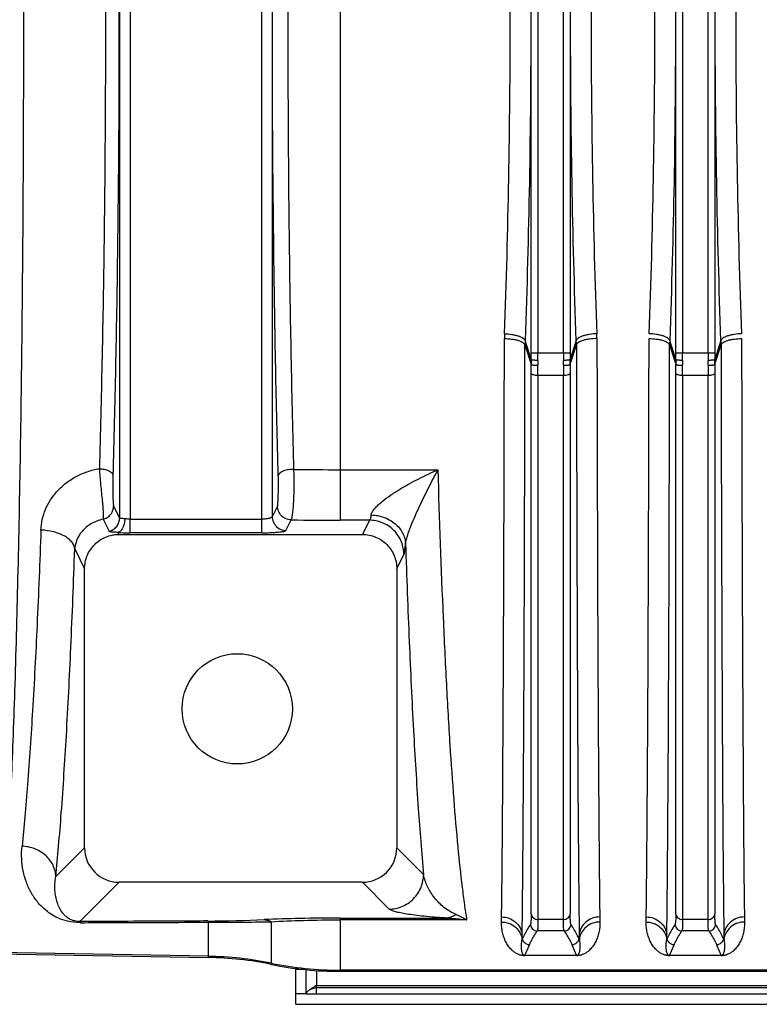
# Model space of a CAD drawing. Extents: x -1598 to 1181, y 8 to 1360.
# Tile 31 of 62: x -953 to -846, y 1067 to 1210. Entities that reach past the tile are written whole.
import ezdxf

# ---------------------------------------------------------------- set-up
doc = ezdxf.new("R2010")
doc.units = 0
doc.header["$LTSCALE"] = 65.395
doc.layers.add('SG38_1', color=7, linetype='CONTINUOUS')

msp = doc.modelspace()

# ---------------------------------------------------------------- linework, layer by layer
at = {"layer": 'SG38_1', "color": 9, "linetype": 'CONTINUOUS'}
for p, q in [((-918.11, 1135.36), (-918.11, 1284.27)), ((-938.76, 1137.51), (-938.76, 1282.12)), ((-937.26, 1282.28), (-937.26, 1137.35)), ((-916.61, 1281.93), (-916.61, 1137.7)), ((-906.76, 1282.45), (-906.76, 1137.18)), ((-879.03, 1161.48), (-879.03, 1258.15)), ((-878.04, 1258.15), (-878.04, 1161.48)), ((-874.34, 1161.48), (-874.34, 1258.15)), ((-873.34, 1258.15), (-873.34, 1161.48)), ((-858.03, 1161.48), (-858.03, 1258.15)), ((-857.04, 1258.15), (-857.04, 1161.48)), ((-853.34, 1161.48), (-853.34, 1258.15)), ((-852.34, 1258.15), (-852.34, 1161.48)), ((-879.04, 1160.49), (-879.91, 1163.26)), ((-872.47, 1163.26), (-873.34, 1160.49)), ((-858.04, 1160.49), (-858.91, 1163.26)), ((-851.47, 1163.26), (-852.34, 1160.49)), ((-879.92, 1162.63), (-879.04, 1159.81)), ((-873.34, 1159.81), (-872.46, 1162.63)), ((-858.92, 1162.63), (-858.04, 1159.81)), ((-852.34, 1159.81), (-851.46, 1162.63)), ((-879.03, 1161.48), (-873.34, 1161.48)), ((-858.03, 1161.48), (-852.34, 1161.48)), ((-879.03, 1080.01), (-879.03, 1158.49)), ((-878.03, 1158.19), (-878.03, 1079.26)), ((-874.34, 1158.19), (-878.03, 1158.19)), ((-874.34, 1079.26), (-874.34, 1158.19)), ((-873.35, 1158.49), (-873.35, 1080.01)), ((-858.03, 1080.01), (-858.03, 1158.49)), ((-857.03, 1158.19), (-857.03, 1079.26)), ((-853.34, 1158.19), (-857.03, 1158.19)), ((-853.34, 1079.26), (-853.34, 1158.19)), ((-852.35, 1158.49), (-852.35, 1080.01)), ((-906.76, 1144.52), (-892.53, 1144.52)), ((-938.76, 1137.51), (-939.64, 1139.26)), ((-915.85, 1139.23), (-916.61, 1137.7)), ((-941.18, 1137.33), (-940.3, 1135.58)), ((-937.26, 1137.35), (-918.11, 1137.35)), ((-914.62, 1135.71), (-913.86, 1137.24)), ((-902.49, 1137.18), (-906.76, 1137.18)), ((-902.49, 1137.18), (-903.51, 1135.13)), ((-938.87, 1135.13), (-939.01, 1135.41)), ((-918.11, 1135.36), (-937.26, 1135.36)), ((-945.29, 1133.02), (-943.85, 1130.13)), ((-898.53, 1130.13), (-897.49, 1132.21)), ((-943.85, 1089.65), (-948.03, 1085.47)), ((-894.65, 1085.77), (-898.53, 1089.65)), ((-944.55, 1078.96), (-938.85, 1084.66)), ((-903.52, 1084.66), (-899.64, 1080.77)), ((-925.88, 1073.74), (-925.88, 1078.86)), ((-916.76, 1078.93), (-916.76, 1072.74)), ((-906.76, 1079.46), (-906.76, 1071.73)), ((-906.76, 1079.46), (-891.32, 1079.46)), ((-888.34, 1079.2), (-906.76, 1079.2)), ((-874.34, 1079.26), (-878.03, 1079.26)), ((-853.34, 1079.26), (-857.03, 1079.26)), ((-874.23, 1077.59), (-878.15, 1077.59)), ((-853.23, 1077.59), (-857.15, 1077.59)), ((-925.88, 1073.91), (-956.79, 1074.45)), ((-879.96, 1074.04), (-879.28, 1075.58)), ((-873.1, 1075.58), (-872.42, 1074.04)), ((-858.96, 1074.04), (-858.28, 1075.58)), ((-852.1, 1075.58), (-851.42, 1074.04)), ((-911.93, 1072), (-913.19, 1072)), ((-910.19, 1071.85), (-910.19, 1069.71)), ((-646.69, 1071.9), (-906.76, 1071.9)), ((-745.19, 1069.32), (-910.19, 1069.32))]:
    msp.add_line(p, q, dxfattribs=at)
at = {"layer": 'SG38_1', "color": 2, "linetype": 'CONTINUOUS'}
for p, q in [((-937.26, 1135.36), (-937.26, 1137.35)), ((-880.34, 1076.32), (-880.27, 1076.49)), ((-880.27, 1076.49), (-880.33, 1077.07)), ((-872.04, 1077.07), (-872.11, 1076.49)), ((-872.11, 1076.49), (-872.03, 1076.32)), ((-859.34, 1076.32), (-859.27, 1076.49)), ((-859.27, 1076.49), (-859.33, 1077.07)), ((-851.04, 1077.07), (-851.11, 1076.49)), ((-851.11, 1076.49), (-851.03, 1076.32)), ((-872.42, 1074.04), (-879.96, 1074.04)), ((-879.96, 1074.04), (-879.96, 1074)), ((-872.42, 1074), (-872.42, 1074.04)), ((-851.42, 1074.04), (-858.96, 1074.04)), ((-858.96, 1074.04), (-858.96, 1074)), ((-851.42, 1074), (-851.42, 1074.04)), ((-910.19, 1068.45), (-910.19, 1069.71)), ((-745.19, 1069.64), (-910.19, 1069.64)), ((-911.69, 1068.45), (-913.19, 1068.45))]:
    msp.add_line(p, q, dxfattribs=at)
at = {"layer": 'SG38_1', "color": 6, "linetype": 'CONTINUOUS'}
for p, q in [((-938.87, 1135.13), (-903.51, 1135.13)), ((-943.85, 1089.65), (-943.85, 1130.13)), ((-898.53, 1130.13), (-898.53, 1089.65)), ((-903.52, 1084.66), (-938.85, 1084.66)), ((-956.96, 1074.29), (-925.88, 1073.74)), ((-913.19, 1066.95), (-913.19, 1072.15)), ((-911.69, 1068.45), (-911.69, 1071.98)), ((-646.69, 1071.73), (-906.76, 1071.73)), ((-910.21, 1069.39), (-910.19, 1069.39)), ((-911.69, 1068.45), (-742.19, 1068.45)), ((-913.19, 1066.95), (-742.19, 1066.95))]:
    msp.add_line(p, q, dxfattribs=at)
msp.add_circle((-921.69, 1109.82), 8, dxfattribs=at)
at = {"layer": 'SG38_1', "color": 2, "linetype": 'CONTINUOUS'}
for centre, radius, start, end in [((-862.63, 1163.49), 20.27, 177.8563, 179.8655), ((-888.88, 1163.52), 19.4, 0.0693, 2.1687), ((-840.86, 1162.59), 18.06, 177.8824, 179.885), ((-869.52, 1162.59), 18.07, 0.1157, 2.1174), ((-853.62, 1160.16), 25.42, 179.2663, 180.7788), ((-847.94, 1160.06), 30.11, 179.3897, 180.7413), ((-904.55, 1160.06), 30.22, 359.2613, 0.6076), ((-898.44, 1160.16), 25.1, 359.2117, 0.7431), ((-832.62, 1160.16), 25.42, 179.2663, 180.7788), ((-826.94, 1160.06), 30.11, 179.3897, 180.7413), ((-883.55, 1160.06), 30.22, 359.2613, 0.6076), ((-877.44, 1160.16), 25.1, 359.2117, 0.7431), ((-1005.02, 1081.33), 121.72, 358.8531, 359.1958), ((-744.69, 1081.37), 124.38, 180.8079, 181.1432), ((-983.58, 1081.32), 121.27, 358.8525, 359.1964), ((-723.69, 1081.37), 124.38, 180.8079, 181.1432), ((-1009.66, 1078.85), 129.34, 358.8782, 359.2076), ((-745.65, 1078.8), 126.4, 180.7886, 181.1256), ((-988.83, 1078.86), 129.51, 358.8784, 359.2073), ((-724.65, 1078.8), 126.4, 180.7886, 181.1256)]:
    msp.add_arc(centre, radius, start, end, dxfattribs=at)
at = {"layer": 'SG38_1', "color": 9, "linetype": 'CONTINUOUS'}
for centre, radius, start, end in [((-861.91, 1162.59), 18, 177.8789, 179.8874), ((-890.46, 1162.59), 18, 0.1127, 2.1213), ((-964.33, 1161.48), 85.3, 359.3352, 0.0003), ((-983.36, 1161.48), 105.32, 359.4018, 0.0002), ((-769.37, 1161.47), 104.97, 179.9988, 180.5992), ((-788.31, 1161.47), 85.03, 179.9987, 180.6658), ((-943.33, 1161.48), 85.3, 359.3352, 0.0003), ((-962.36, 1161.48), 105.32, 359.4018, 0.0002), ((-748.37, 1161.47), 104.97, 179.9988, 180.5992), ((-767.31, 1161.47), 85.03, 179.9987, 180.6658), ((-971.59, 1158.47), 92.56, 0.0132, 0.8352), ((-992.12, 1158.17), 114.09, 0.0118, 0.7523), ((-762.55, 1158.18), 111.8, 179.2401, 179.9958), ((-782.63, 1158.48), 90.72, 179.1565, 179.9951), ((-950.56, 1158.47), 92.53, 0.0131, 0.8353), ((-971.12, 1158.17), 114.09, 0.0118, 0.7523), ((-741.55, 1158.18), 111.8, 179.2401, 179.9958), ((-761.63, 1158.48), 90.72, 179.1565, 179.9951), ((-906.76, 1692.88), 548.36, 269.2997, 270.0002), ((-906.78, 1619.17), 481.98, 269.1591, 270.0025), ((-927.14, 1291.91), 212.88, 270.3148, 272.5253), ((-927.22, 1847.05), 768.2, 270.09995, 270.78035), ((-878.14, 1078.6), 1, 185.2856, 269.7996), ((-874.23, 1078.6), 1, 270.1759, 354.922), ((-857.14, 1078.6), 1, 185.2856, 269.7996), ((-853.23, 1078.6), 1, 270.1759, 354.9228), ((-926.75, 1023.89), 50.03, 78.4761, 89.0006), ((-906.76, 1121.93), 50.03, 258.4761, 270)]:
    msp.add_arc(centre, radius, start, end, dxfattribs=at)
at = {"layer": 'SG38_1', "color": 6, "linetype": 'CONTINUOUS'}
for centre, radius, start, end in [((-938.86, 1089.65), 4.99, 179.968, 270.0321), ((-903.52, 1089.65), 4.99, 269.968, 0.032), ((-926.75, 1023.78), 49.97, 78.4623, 88.9993), ((-906.76, 1121.7), 49.97, 258.4623, 269.9999), ((-917.34, 1080.44), 12.9, 303.4911, 303.6606)]:
    msp.add_arc(centre, radius, start, end, dxfattribs=at)
at = {"layer": 'SG38_1', "color": 9, "linetype": 'CONTINUOUS'}
for points, knots in [([(-955.76, 1339.74), (-955.63, 1338.58), (-955.46, 1336.73), (-955.27, 1334.14), (-955.05, 1331.01), (-954.8, 1326.62), (-954.52, 1320.79), (-954.25, 1314.25), (-953.91, 1304.22), (-953.53, 1290.25), (-953.18, 1272.03), (-952.92, 1252.2), (-952.77, 1231.28), (-952.71, 1209.81), (-952.77, 1188.35), (-952.92, 1167.43), (-953.18, 1147.6), (-953.53, 1129.38), (-953.91, 1115.41), (-954.25, 1105.38), (-954.52, 1098.84), (-954.8, 1093.01), (-955.05, 1088.62), (-955.27, 1085.49), (-955.46, 1082.89), (-955.63, 1081.05), (-955.76, 1079.89)], [0, 0, 0, 0, 0.013469, 0.021378, 0.030054, 0.049654, 0.072147, 0.097388, 0.125218, 0.187915, 0.258632, 0.335555, 0.416707, 0.500002, 0.583297, 0.664449, 0.741371, 0.812088, 0.874784, 0.902614, 0.927855, 0.950347, 0.969947, 0.978623, 0.986531, 1, 1, 1, 1]), ([(-939.75, 1275.93), (-939.6, 1270.73), (-939.34, 1260.07), (-938.97, 1238.03), (-938.79, 1209.82), (-938.97, 1181.6), (-939.34, 1159.56), (-939.6, 1148.9), (-939.75, 1143.7)], [0, 0, 0, 0, 0.117979, 0.241944, 0.5, 0.758056, 0.882021, 1, 1, 1, 1]), ([(-915.73, 1143.62), (-915.88, 1148.84), (-916.13, 1159.53), (-916.49, 1181.59), (-916.67, 1209.82), (-916.49, 1238.04), (-916.13, 1260.1), (-915.88, 1270.79), (-915.73, 1276.01)], [0, 0, 0, 0, 0.118274, 0.242284, 0.5, 0.757716, 0.881726, 1, 1, 1, 1]), ([(-941.71, 1274.97), (-941.57, 1269.84), (-941.31, 1259.34), (-940.93, 1237.62), (-940.76, 1209.82), (-940.93, 1182.01), (-941.31, 1160.29), (-941.57, 1149.79), (-941.71, 1144.66)], [0, 0, 0, 0, 0.117981, 0.241945, 0.5, 0.758055, 0.882019, 1, 1, 1, 1]), ([(-913.47, 1144.56), (-913.61, 1149.71), (-913.85, 1160.24), (-914.2, 1181.99), (-914.37, 1209.82), (-914.2, 1237.64), (-913.85, 1259.39), (-913.61, 1269.92), (-913.47, 1275.07)], [0, 0, 0, 0, 0.118268, 0.242278, 0.5, 0.757722, 0.881732, 1, 1, 1, 1]), ([(-879.91, 1256.37), (-879.63, 1248.72), (-879.21, 1233.21), (-879.01, 1209.82), (-879.21, 1186.42), (-879.63, 1170.91), (-879.91, 1163.26)], [0, 0, 0, 0, 0.246421, 0.5, 0.753579, 1, 1, 1, 1]), ([(-872.47, 1163.26), (-872.75, 1170.91), (-873.16, 1186.42), (-873.37, 1209.82), (-873.16, 1233.21), (-872.75, 1248.72), (-872.47, 1256.37)], [0, 0, 0, 0, 0.246421, 0.5, 0.753579, 1, 1, 1, 1]), ([(-858.91, 1256.37), (-858.63, 1248.72), (-858.21, 1233.21), (-858.01, 1209.82), (-858.21, 1186.42), (-858.63, 1170.91), (-858.91, 1163.26)], [0, 0, 0, 0, 0.246421, 0.5, 0.753579, 1, 1, 1, 1]), ([(-851.47, 1163.26), (-851.75, 1170.91), (-852.16, 1186.42), (-852.37, 1209.82), (-852.16, 1233.21), (-851.75, 1248.72), (-851.47, 1256.37)], [0, 0, 0, 0, 0.246421, 0.5, 0.753579, 1, 1, 1, 1]), ([(-882.91, 1163.54), (-882.56, 1163.54), (-882.04, 1163.51), (-881.37, 1163.4), (-880.91, 1163.29), (-880.52, 1163.15), (-880.23, 1163), (-880.02, 1162.83), (-879.94, 1162.69), (-879.92, 1162.63)], [0, 0, 0, 0, 0.322388, 0.481536, 0.628434, 0.755953, 0.859747, 0.939547, 1, 1, 1, 1]), ([(-882.89, 1164.25), (-882.54, 1164.24), (-882.02, 1164.19), (-881.35, 1164.07), (-880.9, 1163.94), (-880.51, 1163.79), (-880.21, 1163.63), (-880.01, 1163.46), (-879.93, 1163.32), (-879.91, 1163.26)], [0, 0, 0, 0, 0.321409, 0.480487, 0.627581, 0.755488, 0.859715, 0.939773, 1, 1, 1, 1]), ([(-869.49, 1164.25), (-869.83, 1164.24), (-870.36, 1164.19), (-871.03, 1164.07), (-871.48, 1163.94), (-871.87, 1163.79), (-872.16, 1163.63), (-872.37, 1163.46), (-872.45, 1163.32), (-872.47, 1163.26)], [0, 0, 0, 0, 0.321407, 0.480484, 0.627578, 0.755484, 0.859713, 0.939772, 1, 1, 1, 1]), ([(-869.47, 1163.54), (-869.82, 1163.54), (-870.34, 1163.51), (-871.01, 1163.4), (-871.47, 1163.29), (-871.85, 1163.15), (-872.15, 1163), (-872.36, 1162.83), (-872.44, 1162.69), (-872.46, 1162.63)], [0, 0, 0, 0, 0.322426, 0.481577, 0.628467, 0.755974, 0.859756, 0.93955, 1, 1, 1, 1]), ([(-880.33, 1077.07), (-880.3, 1079.07), (-880.25, 1083.59), (-880.16, 1094.61), (-880.06, 1111.76), (-879.97, 1135.75), (-879.94, 1153.26), (-879.92, 1162.63)], [0, 0, 0, 0, 0.07019, 0.158732, 0.386276, 0.671395, 1, 1, 1, 1]), ([(-872.46, 1162.63), (-872.44, 1153.26), (-872.4, 1135.75), (-872.31, 1111.76), (-872.22, 1094.61), (-872.12, 1083.59), (-872.07, 1079.07), (-872.04, 1077.07)], [0, 0, 0, 0, 0.328606, 0.613724, 0.841268, 0.929811, 1, 1, 1, 1]), ([(-859.33, 1077.07), (-859.3, 1079.07), (-859.25, 1083.59), (-859.16, 1094.61), (-859.06, 1111.76), (-858.97, 1135.75), (-858.94, 1153.26), (-858.92, 1162.63)], [0, 0, 0, 0, 0.07019, 0.158732, 0.386276, 0.671395, 1, 1, 1, 1]), ([(-851.46, 1162.63), (-851.44, 1153.26), (-851.4, 1135.75), (-851.31, 1111.76), (-851.22, 1094.61), (-851.12, 1083.59), (-851.07, 1079.07), (-851.04, 1077.07)], [0, 0, 0, 0, 0.328606, 0.613724, 0.841268, 0.929811, 1, 1, 1, 1]), ([(-878.03, 1158.19), (-878.15, 1158.19), (-878.38, 1158.2), (-878.64, 1158.25), (-878.83, 1158.32), (-878.94, 1158.38), (-879.01, 1158.44), (-879.03, 1158.49)], [0, 0, 0, 0, 0.324105, 0.631163, 0.758782, 0.862726, 1, 1, 1, 1]), ([(-873.35, 1158.49), (-873.36, 1158.44), (-873.43, 1158.38), (-873.55, 1158.32), (-873.73, 1158.25), (-874, 1158.2), (-874.23, 1158.19), (-874.34, 1158.19)], [0, 0, 0, 0, 0.137274, 0.241218, 0.368837, 0.675895, 1, 1, 1, 1]), ([(-857.03, 1158.19), (-857.15, 1158.19), (-857.38, 1158.2), (-857.64, 1158.25), (-857.83, 1158.32), (-857.94, 1158.38), (-858.01, 1158.44), (-858.03, 1158.49)], [0, 0, 0, 0, 0.324105, 0.631163, 0.758782, 0.862726, 1, 1, 1, 1]), ([(-852.35, 1158.49), (-852.36, 1158.44), (-852.43, 1158.38), (-852.55, 1158.32), (-852.73, 1158.25), (-853, 1158.2), (-853.23, 1158.19), (-853.34, 1158.19)], [0, 0, 0, 0, 0.137274, 0.241218, 0.368837, 0.675895, 1, 1, 1, 1]), ([(-950.19, 1135.76), (-950.18, 1136.27), (-950.04, 1137.29), (-949.56, 1138.79), (-948.81, 1140.2), (-947.8, 1141.5), (-946.55, 1142.64), (-945.09, 1143.58), (-943.46, 1144.28), (-942.31, 1144.57), (-941.71, 1144.66)], [0, 0, 0, 0, 0.115094, 0.232218, 0.352146, 0.475367, 0.602049, 0.73205, 0.864935, 1, 1, 1, 1]), ([(-941.71, 1144.66), (-941.6, 1144.66), (-941.36, 1144.64), (-941.01, 1144.59), (-940.72, 1144.51), (-940.51, 1144.43), (-940.31, 1144.35), (-940.11, 1144.23), (-939.92, 1144.06), (-939.79, 1143.89), (-939.76, 1143.76), (-939.75, 1143.7)], [0, 0, 0, 0, 0.15093, 0.306136, 0.458693, 0.531705, 0.601391, 0.728036, 0.835545, 0.924676, 1, 1, 1, 1]), ([(-941.71, 1144.66), (-941.69, 1144.29), (-941.63, 1143.52), (-941.52, 1142.34), (-941.41, 1141.16), (-941.3, 1140.05), (-941.22, 1139.2), (-941.18, 1138.59), (-941.16, 1138.22), (-941.14, 1137.9), (-941.14, 1137.65), (-941.15, 1137.47), (-941.16, 1137.37), (-941.18, 1137.33)], [0, 0, 0, 0, 0.153143, 0.316389, 0.480296, 0.635201, 0.771842, 0.830707, 0.882075, 0.925203, 0.959492, 0.984499, 1, 1, 1, 1]), ([(-913.47, 1144.56), (-913.73, 1144.57), (-914.13, 1144.55), (-914.64, 1144.45), (-915, 1144.33), (-915.31, 1144.18), (-915.53, 1144.01), (-915.68, 1143.82), (-915.72, 1143.69), (-915.73, 1143.62)], [0, 0, 0, 0, 0.299585, 0.454733, 0.601516, 0.731713, 0.840523, 0.928194, 1, 1, 1, 1]), ([(-913.86, 1137.24), (-913.85, 1137.25), (-913.83, 1137.28), (-913.79, 1137.37), (-913.74, 1137.53), (-913.69, 1137.77), (-913.65, 1138.08), (-913.6, 1138.45), (-913.54, 1139.05), (-913.49, 1139.91), (-913.44, 1141.03), (-913.42, 1142.21), (-913.43, 1143.4), (-913.45, 1144.18), (-913.47, 1144.56)], [0, 0, 0, 0, 0.006646, 0.015491, 0.040066, 0.073819, 0.116397, 0.167241, 0.225637, 0.361611, 0.516401, 0.680887, 0.845333, 1, 1, 1, 1]), ([(-902.26, 1137.95), (-902.25, 1138.03), (-902.2, 1138.19), (-902.03, 1138.52), (-901.7, 1138.94), (-901.22, 1139.43), (-900.47, 1140.08), (-899.44, 1140.84), (-898.12, 1141.68), (-896.75, 1142.47), (-894.9, 1143.44), (-893.48, 1144.11), (-892.53, 1144.52)], [0, 0, 0, 0, 0.019471, 0.041814, 0.093603, 0.15181, 0.213632, 0.342458, 0.474107, 0.606451, 0.73855, 1, 1, 1, 1]), ([(-897.26, 1133.75), (-897.26, 1133.83), (-897.23, 1134), (-897.15, 1134.4), (-896.99, 1134.94), (-896.75, 1135.63), (-896.38, 1136.59), (-895.88, 1137.79), (-895.23, 1139.21), (-894.57, 1140.59), (-893.9, 1141.94), (-893.22, 1143.25), (-892.76, 1144.1), (-892.53, 1144.52)], [0, 0, 0, 0, 0.020493, 0.044817, 0.101609, 0.164523, 0.230066, 0.363142, 0.495386, 0.625476, 0.75305, 0.877951, 1, 1, 1, 1]), ([(-888.34, 1079.2), (-888.46, 1079.94), (-888.69, 1081.52), (-889.14, 1085.04), (-889.68, 1090.12), (-890.26, 1097), (-890.81, 1104.86), (-891.31, 1113.64), (-891.95, 1126.96), (-892.32, 1137.35), (-892.53, 1144.52)], [0, 0, 0, 0, 0.034387, 0.073017, 0.162702, 0.268336, 0.389034, 0.523767, 0.671375, 1, 1, 1, 1]), ([(-939.75, 1143.7), (-939.76, 1143.48), (-939.77, 1143.01), (-939.77, 1142.3), (-939.77, 1141.58), (-939.76, 1140.9), (-939.74, 1140.38), (-939.72, 1140.01), (-939.71, 1139.78), (-939.69, 1139.59), (-939.68, 1139.44), (-939.66, 1139.34), (-939.64, 1139.28), (-939.64, 1139.26)], [0, 0, 0, 0, 0.152981, 0.316118, 0.480483, 0.63658, 0.774632, 0.833953, 0.885429, 0.928241, 0.961789, 0.985722, 1, 1, 1, 1]), ([(-915.85, 1139.23), (-915.84, 1139.24), (-915.83, 1139.3), (-915.81, 1139.4), (-915.8, 1139.55), (-915.78, 1139.73), (-915.77, 1139.96), (-915.75, 1140.31), (-915.73, 1140.83), (-915.72, 1141.5), (-915.71, 1142.21), (-915.72, 1142.92), (-915.72, 1143.4), (-915.73, 1143.62)], [0, 0, 0, 0, 0.014382, 0.038342, 0.071698, 0.11402, 0.164714, 0.223057, 0.359186, 0.514434, 0.679585, 0.844756, 1, 1, 1, 1]), ([(-941.18, 1137.33), (-940.96, 1137.38), (-940.54, 1137.56), (-940.03, 1138.02), (-939.71, 1138.62), (-939.64, 1139.05), (-939.64, 1139.26)], [0, 0, 0, 0, 0.249028, 0.508499, 0.763312, 1, 1, 1, 1]), ([(-913.86, 1137.24), (-914.11, 1137.24), (-914.64, 1137.34), (-915.31, 1137.79), (-915.75, 1138.47), (-915.85, 1138.98), (-915.85, 1139.23)], [0, 0, 0, 0, 0.244316, 0.506003, 0.764275, 1, 1, 1, 1]), ([(-941.18, 1137.33), (-941.8, 1137.21), (-942.93, 1136.77), (-944.24, 1135.68), (-945.04, 1134.4), (-945.26, 1133.47), (-945.29, 1133.02)], [0, 0, 0, 0, 0.298428, 0.559178, 0.789293, 1, 1, 1, 1]), ([(-940.3, 1135.58), (-940.09, 1135.63), (-939.67, 1135.81), (-939.16, 1136.27), (-938.84, 1136.87), (-938.76, 1137.3), (-938.76, 1137.51)], [0, 0, 0, 0, 0.248121, 0.507274, 0.762435, 1, 1, 1, 1]), ([(-938.01, 1137.4), (-938.11, 1137.41), (-938.25, 1137.42), (-938.43, 1137.43), (-938.54, 1137.43), (-938.63, 1137.43), (-938.69, 1137.44), (-938.74, 1137.47), (-938.76, 1137.5), (-938.76, 1137.51)], [0, 0, 0, 0, 0.381884, 0.542836, 0.680378, 0.79257, 0.879118, 0.944084, 1, 1, 1, 1]), ([(-916.61, 1137.7), (-916.62, 1137.67), (-916.66, 1137.62), (-916.76, 1137.56), (-916.9, 1137.5), (-917.09, 1137.45), (-917.31, 1137.41), (-917.65, 1137.36), (-917.93, 1137.35), (-918.11, 1137.35)], [0, 0, 0, 0, 0.050698, 0.122769, 0.220367, 0.34253, 0.486412, 0.647527, 1, 1, 1, 1]), ([(-916.61, 1137.7), (-916.61, 1137.45), (-916.51, 1136.93), (-916.06, 1136.26), (-915.39, 1135.81), (-914.87, 1135.71), (-914.62, 1135.71)], [0, 0, 0, 0, 0.239535, 0.499331, 0.759549, 1, 1, 1, 1]), ([(-902.26, 1137.95), (-902.27, 1137.86), (-902.3, 1137.69), (-902.36, 1137.46), (-902.41, 1137.3), (-902.46, 1137.21), (-902.49, 1137.18)], [0, 0, 0, 0, 0.360923, 0.648645, 0.860954, 1, 1, 1, 1]), ([(-902.26, 1137.95), (-901.62, 1137.94), (-900.66, 1137.76), (-899.52, 1137.23), (-898.77, 1136.71), (-898.14, 1136.07), (-897.66, 1135.35), (-897.36, 1134.57), (-897.27, 1134.02), (-897.26, 1133.75)], [0, 0, 0, 0, 0.267106, 0.398348, 0.526234, 0.650123, 0.769925, 0.886176, 1, 1, 1, 1]), ([(-897.49, 1132.21), (-897.5, 1132.51), (-897.56, 1133.14), (-897.83, 1134.06), (-898.29, 1134.95), (-898.94, 1135.74), (-899.74, 1136.39), (-900.63, 1136.85), (-901.56, 1137.12), (-902.18, 1137.18), (-902.49, 1137.18)], [0, 0, 0, 0, 0.116195, 0.239452, 0.367966, 0.499343, 0.630831, 0.759649, 0.883334, 1, 1, 1, 1]), ([(-950.19, 1135.76), (-950.36, 1131.16), (-950.71, 1122.44), (-951.35, 1110.13), (-951.96, 1100.86), (-952.5, 1094.29), (-952.79, 1091.31), (-952.93, 1089.89)], [0, 0, 0, 0, 0.300363, 0.569909, 0.804349, 0.907228, 1, 1, 1, 1]), ([(-945.29, 1133.02), (-945.3, 1133.2), (-945.4, 1133.56), (-945.72, 1134.07), (-946.19, 1134.53), (-946.81, 1134.93), (-947.54, 1135.26), (-948.67, 1135.61), (-949.58, 1135.73), (-950.19, 1135.75)], [0, 0, 0, 0, 0.087808, 0.184024, 0.292344, 0.413955, 0.548101, 0.692669, 1, 1, 1, 1]), ([(-939.01, 1135.41), (-939.19, 1135.43), (-939.5, 1135.45), (-939.86, 1135.46), (-940.08, 1135.48), (-940.18, 1135.51), (-940.26, 1135.53), (-940.29, 1135.56), (-940.3, 1135.58)], [0, 0, 0, 0, 0.415362, 0.712243, 0.819296, 0.90081, 0.959387, 1, 1, 1, 1]), ([(-918.11, 1135.36), (-917.89, 1135.36), (-917.46, 1135.37), (-916.83, 1135.39), (-916.24, 1135.42), (-915.73, 1135.46), (-915.3, 1135.51), (-915, 1135.56), (-914.82, 1135.6), (-914.72, 1135.64), (-914.66, 1135.67), (-914.62, 1135.7), (-914.62, 1135.71)], [0, 0, 0, 0, 0.187019, 0.3673, 0.534377, 0.682345, 0.806089, 0.901529, 0.937731, 0.966003, 0.986506, 1, 1, 1, 1]), ([(-948.03, 1085.47), (-947.88, 1086.93), (-947.6, 1090.03), (-947.06, 1096.84), (-946.44, 1106.45), (-945.8, 1119.21), (-945.45, 1128.26), (-945.29, 1133.02)], [0, 0, 0, 0, 0.092746, 0.195613, 0.430059, 0.699624, 1, 1, 1, 1]), ([(-897.49, 1132.21), (-897.48, 1132.24), (-897.46, 1132.3), (-897.41, 1132.47), (-897.37, 1132.77), (-897.31, 1133.22), (-897.28, 1133.56), (-897.26, 1133.75)], [0, 0, 0, 0, 0.053681, 0.127864, 0.338319, 0.630182, 1, 1, 1, 1]), ([(-897.26, 1133.75), (-897.11, 1129.01), (-896.77, 1119.99), (-896.16, 1107.19), (-895.48, 1095.93), (-894.94, 1088.96), (-894.65, 1085.77)], [0, 0, 0, 0, 0.295843, 0.563684, 0.799559, 1, 1, 1, 1]), ([(-944.47, 1078.79), (-945.09, 1078.79), (-946.19, 1078.91), (-947.58, 1079.38), (-948.61, 1079.93), (-949.65, 1080.68), (-950.7, 1081.73), (-951.65, 1083.14), (-952.35, 1084.67), (-952.81, 1086.31), (-953.03, 1088.07), (-953, 1089.28), (-952.93, 1089.89)], [0, 0, 0, 0, 0.119574, 0.207643, 0.278209, 0.340259, 0.452408, 0.558411, 0.663609, 0.77091, 0.882404, 1, 1, 1, 1]), ([(-948.03, 1085.47), (-948.04, 1085.75), (-948.11, 1086.32), (-948.41, 1087.14), (-948.87, 1087.89), (-949.49, 1088.56), (-950.23, 1089.11), (-951.35, 1089.67), (-952.3, 1089.87), (-952.93, 1089.89)], [0, 0, 0, 0, 0.11716, 0.236057, 0.357452, 0.481713, 0.608782, 0.738214, 1, 1, 1, 1]), ([(-944.55, 1078.96), (-944.82, 1078.95), (-945.24, 1079), (-945.84, 1079.2), (-946.31, 1079.47), (-946.72, 1079.82), (-947.13, 1080.29), (-947.52, 1080.92), (-947.85, 1081.73), (-948.06, 1082.59), (-948.17, 1083.5), (-948.17, 1084.47), (-948.09, 1085.13), (-948.03, 1085.47)], [0, 0, 0, 0, 0.094007, 0.149144, 0.225784, 0.287225, 0.342703, 0.446817, 0.549211, 0.653781, 0.762675, 0.877529, 1, 1, 1, 1]), ([(-899.64, 1080.77), (-899.34, 1080.77), (-898.71, 1080.83), (-897.78, 1081.1), (-896.89, 1081.57), (-896.09, 1082.22), (-895.44, 1083.01), (-894.98, 1083.91), (-894.71, 1084.84), (-894.65, 1085.46), (-894.65, 1085.77)], [0, 0, 0, 0, 0.116473, 0.239956, 0.368603, 0.499999, 0.631396, 0.760043, 0.883527, 1, 1, 1, 1]), ([(-889.91, 1079.98), (-890.3, 1080.13), (-890.99, 1080.49), (-892.13, 1081.34), (-893.23, 1082.53), (-894.17, 1084.09), (-894.54, 1085.21), (-894.65, 1085.77)], [0, 0, 0, 0, 0.161587, 0.300387, 0.549174, 0.77954, 1, 1, 1, 1]), ([(-891.32, 1079.46), (-892, 1079.5), (-893.22, 1079.58), (-894.87, 1079.74), (-896.18, 1079.9), (-897.25, 1080.07), (-898.13, 1080.23), (-898.73, 1080.38), (-899.12, 1080.5), (-899.34, 1080.59), (-899.51, 1080.67), (-899.61, 1080.74), (-899.64, 1080.77)], [0, 0, 0, 0, 0.243551, 0.431329, 0.584627, 0.711766, 0.816201, 0.899103, 0.932501, 0.960451, 0.982912, 1, 1, 1, 1]), ([(-925.97, 1079.04), (-927.51, 1079.03), (-933.71, 1079), (-939.91, 1078.98), (-944.55, 1078.96)], [0, 0, 0, 0, 0.25003, 1, 1, 1, 1]), ([(-944.55, 1078.96), (-944.55, 1078.95), (-944.53, 1078.93), (-944.5, 1078.88), (-944.48, 1078.83), (-944.47, 1078.79)], [0, 0, 0, 0, 0.154552, 0.366812, 1, 1, 1, 1]), ([(-944.47, 1078.79), (-942.92, 1078.8), (-936.72, 1078.82), (-930.53, 1078.84), (-925.88, 1078.86)], [0, 0, 0, 0, 0.24997, 1, 1, 1, 1]), ([(-925.97, 1079.04), (-925.96, 1079.03), (-925.94, 1079.01), (-925.91, 1078.95), (-925.89, 1078.9), (-925.88, 1078.86)], [0, 0, 0, 0, 0.154456, 0.368865, 1, 1, 1, 1]), ([(-906.76, 1079.46), (-908.72, 1079.46), (-912.38, 1079.43), (-916.05, 1079.31), (-917.76, 1079.24)], [0, 0, 0, 0, 0.533878, 1, 1, 1, 1]), ([(-917.76, 1079.24), (-917.58, 1079.23), (-917.24, 1079.16), (-916.91, 1079.02), (-916.76, 1078.93)], [0, 0, 0, 0, 0.488411, 1, 1, 1, 1]), ([(-916.76, 1078.93), (-915.21, 1079.02), (-911.88, 1079.16), (-908.54, 1079.2), (-906.76, 1079.2)], [0, 0, 0, 0, 0.465191, 1, 1, 1, 1]), ([(-889.91, 1079.98), (-890.11, 1079.83), (-890.56, 1079.59), (-891.06, 1079.48), (-891.32, 1079.46)], [0, 0, 0, 0, 0.498559, 1, 1, 1, 1]), ([(-891.32, 1079.46), (-891.07, 1079.46), (-890.08, 1079.42), (-889.08, 1079.31), (-888.34, 1079.2)], [0, 0, 0, 0, 0.247767, 1, 1, 1, 1]), ([(-889.91, 1079.98), (-889.78, 1079.93), (-889.45, 1079.79), (-888.92, 1079.54), (-888.54, 1079.32), (-888.34, 1079.2)], [0, 0, 0, 0, 0.24161, 0.614395, 1, 1, 1, 1]), ([(-883.33, 1078.89), (-882.98, 1078.89), (-882.25, 1078.77), (-881.28, 1078.21), (-880.59, 1077.35), (-880.38, 1076.66), (-880.34, 1076.32)], [0, 0, 0, 0, 0.246731, 0.508123, 0.764533, 1, 1, 1, 1]), ([(-883.32, 1079.62), (-882.96, 1079.62), (-882.23, 1079.5), (-881.26, 1078.94), (-880.58, 1078.09), (-880.37, 1077.4), (-880.33, 1077.07)], [0, 0, 0, 0, 0.247324, 0.508991, 0.765144, 1, 1, 1, 1]), ([(-879.03, 1080.01), (-879.03, 1079.81), (-879.03, 1079.54), (-879.04, 1079.19), (-879.05, 1078.98), (-879.07, 1078.81), (-879.09, 1078.68), (-879.11, 1078.58), (-879.13, 1078.52), (-879.14, 1078.51)], [0, 0, 0, 0, 0.387728, 0.548269, 0.685732, 0.799635, 0.88968, 0.95587, 1, 1, 1, 1]), ([(-879.03, 1080.01), (-879.02, 1079.91), (-878.94, 1079.71), (-878.71, 1079.46), (-878.39, 1079.3), (-878.15, 1079.26), (-878.03, 1079.26)], [0, 0, 0, 0, 0.22036, 0.471049, 0.739402, 1, 1, 1, 1]), ([(-878.03, 1079.26), (-878.03, 1079.04), (-878.04, 1078.74), (-878.05, 1078.35), (-878.06, 1078.12), (-878.07, 1077.93), (-878.09, 1077.78), (-878.11, 1077.67), (-878.13, 1077.61), (-878.15, 1077.59)], [0, 0, 0, 0, 0.388802, 0.549734, 0.687475, 0.801528, 0.891565, 0.957529, 1, 1, 1, 1]), ([(-874.34, 1079.26), (-874.23, 1079.26), (-873.99, 1079.3), (-873.67, 1079.46), (-873.43, 1079.71), (-873.36, 1079.91), (-873.35, 1080.01)], [0, 0, 0, 0, 0.260598, 0.528951, 0.77964, 1, 1, 1, 1]), ([(-874.23, 1077.59), (-874.24, 1077.61), (-874.26, 1077.67), (-874.28, 1077.78), (-874.3, 1077.93), (-874.32, 1078.12), (-874.33, 1078.35), (-874.34, 1078.74), (-874.34, 1079.04), (-874.34, 1079.26)], [0, 0, 0, 0, 0.042477, 0.108444, 0.198482, 0.312534, 0.450273, 0.611203, 1, 1, 1, 1]), ([(-873.24, 1078.51), (-873.25, 1078.53), (-873.27, 1078.58), (-873.29, 1078.68), (-873.31, 1078.81), (-873.32, 1078.98), (-873.33, 1079.19), (-873.35, 1079.54), (-873.35, 1079.81), (-873.35, 1080.01)], [0, 0, 0, 0, 0.043126, 0.109374, 0.199506, 0.313527, 0.451137, 0.611852, 1, 1, 1, 1]), ([(-869.06, 1079.62), (-869.41, 1079.62), (-870.14, 1079.5), (-871.11, 1078.94), (-871.8, 1078.09), (-872.01, 1077.4), (-872.04, 1077.07)], [0, 0, 0, 0, 0.247332, 0.508998, 0.765146, 1, 1, 1, 1]), ([(-869.05, 1078.89), (-869.4, 1078.89), (-870.13, 1078.77), (-871.1, 1078.21), (-871.79, 1077.35), (-872, 1076.66), (-872.03, 1076.32)], [0, 0, 0, 0, 0.246731, 0.508123, 0.764532, 1, 1, 1, 1]), ([(-862.33, 1078.89), (-861.98, 1078.89), (-861.25, 1078.77), (-860.28, 1078.21), (-859.59, 1077.35), (-859.38, 1076.66), (-859.34, 1076.32)], [0, 0, 0, 0, 0.246731, 0.508123, 0.764533, 1, 1, 1, 1]), ([(-862.32, 1079.62), (-861.96, 1079.62), (-861.23, 1079.5), (-860.26, 1078.94), (-859.58, 1078.09), (-859.37, 1077.4), (-859.33, 1077.07)], [0, 0, 0, 0, 0.247324, 0.508991, 0.765144, 1, 1, 1, 1]), ([(-858.03, 1080.01), (-858.03, 1079.81), (-858.03, 1079.54), (-858.04, 1079.19), (-858.05, 1078.98), (-858.07, 1078.81), (-858.09, 1078.68), (-858.11, 1078.58), (-858.13, 1078.52), (-858.14, 1078.51)], [0, 0, 0, 0, 0.387728, 0.548269, 0.685732, 0.799636, 0.88968, 0.95587, 1, 1, 1, 1]), ([(-858.03, 1080.01), (-858.02, 1079.91), (-857.94, 1079.71), (-857.71, 1079.46), (-857.39, 1079.3), (-857.15, 1079.26), (-857.03, 1079.26)], [0, 0, 0, 0, 0.22036, 0.471049, 0.739402, 1, 1, 1, 1]), ([(-857.03, 1079.26), (-857.03, 1079.04), (-857.04, 1078.74), (-857.05, 1078.35), (-857.06, 1078.12), (-857.07, 1077.93), (-857.09, 1077.78), (-857.11, 1077.67), (-857.13, 1077.61), (-857.15, 1077.59)], [0, 0, 0, 0, 0.388802, 0.549734, 0.687475, 0.801528, 0.891565, 0.957529, 1, 1, 1, 1]), ([(-853.34, 1079.26), (-853.23, 1079.26), (-852.99, 1079.3), (-852.67, 1079.46), (-852.43, 1079.71), (-852.36, 1079.91), (-852.35, 1080.01)], [0, 0, 0, 0, 0.260598, 0.528951, 0.77964, 1, 1, 1, 1]), ([(-853.23, 1077.59), (-853.24, 1077.61), (-853.26, 1077.67), (-853.28, 1077.78), (-853.3, 1077.93), (-853.32, 1078.12), (-853.33, 1078.35), (-853.34, 1078.74), (-853.34, 1079.04), (-853.34, 1079.26)], [0, 0, 0, 0, 0.042477, 0.108444, 0.198482, 0.312534, 0.450273, 0.611203, 1, 1, 1, 1]), ([(-852.24, 1078.51), (-852.25, 1078.53), (-852.27, 1078.58), (-852.29, 1078.68), (-852.31, 1078.81), (-852.32, 1078.98), (-852.33, 1079.19), (-852.35, 1079.54), (-852.35, 1079.81), (-852.35, 1080.01)], [0, 0, 0, 0, 0.043126, 0.109374, 0.199506, 0.313527, 0.451137, 0.611852, 1, 1, 1, 1]), ([(-848.06, 1079.62), (-848.41, 1079.62), (-849.14, 1079.5), (-850.11, 1078.94), (-850.8, 1078.09), (-851.01, 1077.4), (-851.04, 1077.07)], [0, 0, 0, 0, 0.247333, 0.508999, 0.765146, 1, 1, 1, 1]), ([(-848.05, 1078.89), (-848.4, 1078.89), (-849.13, 1078.77), (-850.1, 1078.21), (-850.79, 1077.35), (-851, 1076.66), (-851.03, 1076.32)], [0, 0, 0, 0, 0.246731, 0.508123, 0.764532, 1, 1, 1, 1]), ([(-879.28, 1075.58), (-879.2, 1075.75), (-878.87, 1076.45), (-878.47, 1077.11), (-878.15, 1077.59)], [0, 0, 0, 0, 0.241068, 1, 1, 1, 1]), ([(-874.23, 1077.59), (-874.12, 1077.43), (-873.7, 1076.78), (-873.33, 1076.1), (-873.1, 1075.58)], [0, 0, 0, 0, 0.25959, 1, 1, 1, 1]), ([(-872.11, 1076.49), (-872.18, 1076.66), (-872.38, 1077.09), (-872.76, 1077.76), (-873.07, 1078.26), (-873.24, 1078.51)], [0, 0, 0, 0, 0.240799, 0.613384, 1, 1, 1, 1]), ([(-858.28, 1075.58), (-858.2, 1075.75), (-857.87, 1076.45), (-857.47, 1077.11), (-857.15, 1077.59)], [0, 0, 0, 0, 0.241068, 1, 1, 1, 1]), ([(-853.23, 1077.59), (-853.12, 1077.43), (-852.7, 1076.78), (-852.33, 1076.1), (-852.1, 1075.58)], [0, 0, 0, 0, 0.259589, 1, 1, 1, 1]), ([(-851.11, 1076.49), (-851.18, 1076.66), (-851.38, 1077.09), (-851.76, 1077.76), (-852.07, 1078.26), (-852.24, 1078.51)], [0, 0, 0, 0, 0.240799, 0.613384, 1, 1, 1, 1]), ([(-879.96, 1074.04), (-879.99, 1074.04), (-880.03, 1074.04), (-880.1, 1074.08), (-880.16, 1074.12), (-880.21, 1074.19), (-880.26, 1074.27), (-880.3, 1074.38), (-880.34, 1074.51), (-880.37, 1074.64), (-880.4, 1074.83), (-880.43, 1075.07), (-880.44, 1075.37), (-880.43, 1075.67), (-880.4, 1076), (-880.37, 1076.21), (-880.34, 1076.32)], [0, 0, 0, 0, 0.033551, 0.057013, 0.092768, 0.123517, 0.152435, 0.208283, 0.263553, 0.319151, 0.37545, 0.49082, 0.610515, 0.734994, 0.864663, 1, 1, 1, 1]), ([(-879.28, 1075.58), (-879.4, 1075.58), (-879.64, 1075.63), (-879.96, 1075.83), (-880.19, 1076.13), (-880.26, 1076.37), (-880.27, 1076.49)], [0, 0, 0, 0, 0.250126, 0.500275, 0.750266, 1, 1, 1, 1]), ([(-872.11, 1076.49), (-872.12, 1076.37), (-872.19, 1076.13), (-872.41, 1075.83), (-872.73, 1075.63), (-872.98, 1075.58), (-873.1, 1075.58)], [0, 0, 0, 0, 0.249734, 0.499725, 0.749874, 1, 1, 1, 1]), ([(-872.03, 1076.32), (-872.01, 1076.21), (-871.98, 1076), (-871.95, 1075.67), (-871.94, 1075.37), (-871.95, 1075.07), (-871.97, 1074.83), (-872.01, 1074.64), (-872.04, 1074.51), (-872.08, 1074.38), (-872.12, 1074.27), (-872.17, 1074.19), (-872.22, 1074.12), (-872.27, 1074.08), (-872.34, 1074.04), (-872.39, 1074.04), (-872.42, 1074.04)], [0, 0, 0, 0, 0.135334, 0.264999, 0.389475, 0.509167, 0.624534, 0.680832, 0.736428, 0.791697, 0.847543, 0.876461, 0.907211, 0.942968, 0.966437, 1, 1, 1, 1]), ([(-858.96, 1074.04), (-858.99, 1074.04), (-859.03, 1074.04), (-859.1, 1074.08), (-859.16, 1074.12), (-859.21, 1074.19), (-859.26, 1074.27), (-859.3, 1074.38), (-859.34, 1074.51), (-859.37, 1074.64), (-859.4, 1074.83), (-859.43, 1075.07), (-859.44, 1075.37), (-859.43, 1075.67), (-859.4, 1076), (-859.37, 1076.21), (-859.34, 1076.32)], [0, 0, 0, 0, 0.033551, 0.057013, 0.092768, 0.123517, 0.152435, 0.208283, 0.263553, 0.319151, 0.37545, 0.49082, 0.610515, 0.734994, 0.864663, 1, 1, 1, 1]), ([(-858.28, 1075.58), (-858.4, 1075.58), (-858.64, 1075.63), (-858.96, 1075.83), (-859.19, 1076.13), (-859.26, 1076.37), (-859.27, 1076.49)], [0, 0, 0, 0, 0.250126, 0.500275, 0.750266, 1, 1, 1, 1]), ([(-851.11, 1076.49), (-851.12, 1076.37), (-851.19, 1076.13), (-851.41, 1075.83), (-851.73, 1075.63), (-851.98, 1075.58), (-852.1, 1075.58)], [0, 0, 0, 0, 0.249734, 0.499725, 0.749874, 1, 1, 1, 1]), ([(-851.03, 1076.32), (-851.01, 1076.21), (-850.98, 1076), (-850.95, 1075.67), (-850.94, 1075.37), (-850.95, 1075.07), (-850.97, 1074.83), (-851.01, 1074.64), (-851.04, 1074.51), (-851.08, 1074.38), (-851.12, 1074.27), (-851.17, 1074.19), (-851.22, 1074.12), (-851.27, 1074.08), (-851.34, 1074.04), (-851.39, 1074.04), (-851.42, 1074.04)], [0, 0, 0, 0, 0.135334, 0.264999, 0.389475, 0.509167, 0.624534, 0.680832, 0.736428, 0.791697, 0.847543, 0.876461, 0.907211, 0.942968, 0.966437, 1, 1, 1, 1])]:
    msp.add_open_spline(points, degree=3, knots=knots, dxfattribs=at)
at = {"layer": 'SG38_1', "color": 2, "linetype": 'CONTINUOUS'}
for points, knots in [([(-882.89, 1164.25), (-882.61, 1171.73), (-882.2, 1186.92), (-881.99, 1209.82), (-882.2, 1232.71), (-882.61, 1247.9), (-882.89, 1255.38)], [0, 0, 0, 0, 0.246426, 0.500001, 0.753577, 1, 1, 1, 1]), ([(-869.49, 1255.38), (-869.77, 1247.9), (-870.18, 1232.71), (-870.39, 1209.81), (-870.18, 1186.92), (-869.77, 1171.73), (-869.49, 1164.25)], [0, 0, 0, 0, 0.246426, 0.500001, 0.753577, 1, 1, 1, 1]), ([(-861.89, 1164.25), (-861.61, 1171.73), (-861.2, 1186.92), (-860.99, 1209.82), (-861.2, 1232.71), (-861.61, 1247.9), (-861.89, 1255.38)], [0, 0, 0, 0, 0.246426, 0.500001, 0.753577, 1, 1, 1, 1]), ([(-848.49, 1255.38), (-848.77, 1247.9), (-849.18, 1232.71), (-849.39, 1209.81), (-849.18, 1186.92), (-848.77, 1171.73), (-848.49, 1164.25)], [0, 0, 0, 0, 0.246426, 0.500001, 0.753577, 1, 1, 1, 1]), ([(-883.32, 1079.62), (-883.29, 1081.58), (-883.24, 1086.02), (-883.15, 1096.83), (-883.05, 1113.65), (-882.96, 1137.18), (-882.92, 1154.35), (-882.91, 1163.54)], [0, 0, 0, 0, 0.070203, 0.158755, 0.386307, 0.671417, 1, 1, 1, 1]), ([(-869.47, 1163.54), (-869.46, 1154.35), (-869.42, 1137.18), (-869.33, 1113.65), (-869.23, 1096.83), (-869.14, 1086.02), (-869.09, 1081.58), (-869.06, 1079.62)], [0, 0, 0, 0, 0.328583, 0.613693, 0.841245, 0.929797, 1, 1, 1, 1]), ([(-862.32, 1079.62), (-862.29, 1081.58), (-862.24, 1086.02), (-862.15, 1096.83), (-862.05, 1113.65), (-861.96, 1137.18), (-861.92, 1154.35), (-861.91, 1163.54)], [0, 0, 0, 0, 0.070203, 0.158755, 0.386307, 0.671417, 1, 1, 1, 1]), ([(-861.91, 1163.54), (-861.56, 1163.54), (-861.04, 1163.51), (-860.37, 1163.4), (-859.91, 1163.29), (-859.52, 1163.15), (-859.23, 1163), (-859.02, 1162.83), (-858.94, 1162.69), (-858.92, 1162.63)], [0, 0, 0, 0, 0.322386, 0.481534, 0.628432, 0.755953, 0.859747, 0.939547, 1, 1, 1, 1]), ([(-858.91, 1163.26), (-858.93, 1163.32), (-859.01, 1163.46), (-859.21, 1163.63), (-859.51, 1163.79), (-859.9, 1163.94), (-860.35, 1164.07), (-861.02, 1164.19), (-861.54, 1164.24), (-861.89, 1164.25)], [0, 0, 0, 0, 0.060229, 0.140289, 0.244518, 0.372425, 0.519518, 0.678595, 1, 1, 1, 1]), ([(-848.49, 1164.25), (-848.83, 1164.24), (-849.36, 1164.19), (-850.03, 1164.07), (-850.48, 1163.94), (-850.87, 1163.79), (-851.16, 1163.63), (-851.37, 1163.46), (-851.45, 1163.32), (-851.47, 1163.26)], [0, 0, 0, 0, 0.321405, 0.480482, 0.627575, 0.755482, 0.859711, 0.939771, 1, 1, 1, 1]), ([(-851.46, 1162.63), (-851.44, 1162.69), (-851.36, 1162.83), (-851.15, 1163), (-850.85, 1163.15), (-850.47, 1163.29), (-850.01, 1163.4), (-849.34, 1163.51), (-848.82, 1163.54), (-848.47, 1163.54)], [0, 0, 0, 0, 0.060454, 0.140252, 0.24404, 0.371552, 0.518443, 0.677591, 1, 1, 1, 1]), ([(-848.47, 1163.54), (-848.46, 1154.35), (-848.42, 1137.18), (-848.33, 1113.65), (-848.23, 1096.83), (-848.14, 1086.02), (-848.09, 1081.58), (-848.06, 1079.62)], [0, 0, 0, 0, 0.328583, 0.613693, 0.841245, 0.929797, 1, 1, 1, 1]), ([(-878.04, 1160.38), (-878.16, 1160.38), (-878.34, 1160.38), (-878.56, 1160.4), (-878.71, 1160.41), (-878.83, 1160.43), (-878.93, 1160.44), (-878.99, 1160.46), (-879.03, 1160.48), (-879.04, 1160.49)], [0, 0, 0, 0, 0.356362, 0.51983, 0.666177, 0.790644, 0.8893, 0.959342, 1, 1, 1, 1]), ([(-873.34, 1160.49), (-873.35, 1160.48), (-873.38, 1160.46), (-873.45, 1160.44), (-873.55, 1160.43), (-873.67, 1160.41), (-873.82, 1160.4), (-874.04, 1160.38), (-874.21, 1160.38), (-874.33, 1160.38)], [0, 0, 0, 0, 0.040658, 0.110701, 0.209356, 0.333823, 0.48017, 0.643638, 1, 1, 1, 1]), ([(-857.04, 1160.38), (-857.16, 1160.38), (-857.34, 1160.38), (-857.56, 1160.4), (-857.71, 1160.41), (-857.83, 1160.43), (-857.93, 1160.44), (-857.99, 1160.46), (-858.03, 1160.48), (-858.04, 1160.49)], [0, 0, 0, 0, 0.356362, 0.51983, 0.666177, 0.790644, 0.8893, 0.959342, 1, 1, 1, 1]), ([(-852.34, 1160.49), (-852.35, 1160.48), (-852.38, 1160.46), (-852.45, 1160.44), (-852.55, 1160.43), (-852.67, 1160.41), (-852.82, 1160.4), (-853.04, 1160.38), (-853.21, 1160.38), (-853.33, 1160.38)], [0, 0, 0, 0, 0.040658, 0.110701, 0.209356, 0.333823, 0.48017, 0.643638, 1, 1, 1, 1]), ([(-879.04, 1159.81), (-879.03, 1159.8), (-879, 1159.78), (-878.93, 1159.75), (-878.83, 1159.72), (-878.65, 1159.69), (-878.39, 1159.67), (-878.16, 1159.66), (-878.04, 1159.67)], [0, 0, 0, 0, 0.046398, 0.118474, 0.217379, 0.341071, 0.64762, 1, 1, 1, 1]), ([(-874.33, 1159.67), (-874.22, 1159.66), (-873.99, 1159.67), (-873.73, 1159.69), (-873.54, 1159.72), (-873.44, 1159.75), (-873.38, 1159.78), (-873.35, 1159.8), (-873.34, 1159.81)], [0, 0, 0, 0, 0.340547, 0.658916, 0.787345, 0.887437, 0.956937, 1, 1, 1, 1]), ([(-858.04, 1159.81), (-858.03, 1159.8), (-858, 1159.78), (-857.93, 1159.75), (-857.83, 1159.72), (-857.65, 1159.69), (-857.39, 1159.67), (-857.16, 1159.66), (-857.04, 1159.67)], [0, 0, 0, 0, 0.046398, 0.118474, 0.217379, 0.341071, 0.64762, 1, 1, 1, 1]), ([(-853.33, 1159.67), (-853.22, 1159.66), (-852.99, 1159.67), (-852.73, 1159.69), (-852.54, 1159.72), (-852.44, 1159.75), (-852.38, 1159.78), (-852.35, 1159.8), (-852.34, 1159.81)], [0, 0, 0, 0, 0.340547, 0.658916, 0.787345, 0.887437, 0.956937, 1, 1, 1, 1]), ([(-938.01, 1137.4), (-938.02, 1137.16), (-938.08, 1136.7), (-938.26, 1136.16), (-938.47, 1135.81), (-938.63, 1135.61), (-938.81, 1135.47), (-938.94, 1135.42), (-939.01, 1135.41)], [0, 0, 0, 0, 0.309947, 0.59157, 0.714285, 0.82256, 0.916808, 1, 1, 1, 1]), ([(-937.26, 1137.35), (-937.33, 1137.35), (-937.58, 1137.36), (-937.83, 1137.37), (-938.01, 1137.4)], [0, 0, 0, 0, 0.26092, 1, 1, 1, 1]), ([(-939.01, 1135.41), (-938.87, 1135.4), (-938.29, 1135.37), (-937.71, 1135.36), (-937.26, 1135.36)], [0, 0, 0, 0, 0.234851, 1, 1, 1, 1]), ([(-879.96, 1074), (-880.14, 1074), (-880.43, 1074.03), (-880.87, 1074.16), (-881.25, 1074.35), (-881.6, 1074.61), (-881.98, 1074.95), (-882.36, 1075.41), (-882.71, 1076.02), (-882.99, 1076.67), (-883.19, 1077.37), (-883.31, 1078.12), (-883.34, 1078.63), (-883.33, 1078.89)], [0, 0, 0, 0, 0.080962, 0.133598, 0.210854, 0.274477, 0.332403, 0.441321, 0.547653, 0.654988, 0.765243, 0.879801, 1, 1, 1, 1]), ([(-869.05, 1078.89), (-869.04, 1078.63), (-869.06, 1078.12), (-869.18, 1077.37), (-869.38, 1076.67), (-869.66, 1076.02), (-870.02, 1075.41), (-870.4, 1074.95), (-870.77, 1074.61), (-871.13, 1074.35), (-871.51, 1074.16), (-871.95, 1074.03), (-872.24, 1074), (-872.42, 1074)], [0, 0, 0, 0, 0.120197, 0.234756, 0.34501, 0.452345, 0.558682, 0.6676, 0.725538, 0.789125, 0.866415, 0.919052, 1, 1, 1, 1]), ([(-858.96, 1074), (-859.14, 1074), (-859.43, 1074.03), (-859.87, 1074.16), (-860.25, 1074.35), (-860.6, 1074.61), (-860.98, 1074.95), (-861.36, 1075.41), (-861.71, 1076.02), (-861.99, 1076.67), (-862.19, 1077.37), (-862.31, 1078.12), (-862.34, 1078.63), (-862.33, 1078.89)], [0, 0, 0, 0, 0.080962, 0.133598, 0.210854, 0.274477, 0.332403, 0.441321, 0.547653, 0.654988, 0.765243, 0.879801, 1, 1, 1, 1]), ([(-848.05, 1078.89), (-848.04, 1078.63), (-848.06, 1078.12), (-848.18, 1077.37), (-848.38, 1076.67), (-848.66, 1076.02), (-849.02, 1075.41), (-849.4, 1074.95), (-849.77, 1074.61), (-850.13, 1074.35), (-850.51, 1074.16), (-850.95, 1074.03), (-851.24, 1074), (-851.42, 1074)], [0, 0, 0, 0, 0.120197, 0.234756, 0.34501, 0.452345, 0.558682, 0.6676, 0.725538, 0.789125, 0.866415, 0.919052, 1, 1, 1, 1])]:
    msp.add_open_spline(points, degree=3, knots=knots, dxfattribs=at)
at = {"layer": 'SG38_1', "color": 6, "linetype": 'CONTINUOUS'}
for points, knots in [([(-943.85, 1130.13), (-943.85, 1130.46), (-943.78, 1131.11), (-943.5, 1132.05), (-943.04, 1132.92), (-942.41, 1133.69), (-941.66, 1134.32), (-940.79, 1134.78), (-940, 1135.02), (-939.36, 1135.12), (-939.03, 1135.13), (-938.87, 1135.13)], [0, 0, 0, 0, 0.124983, 0.249972, 0.374957, 0.499937, 0.624914, 0.749892, 0.874872, 0.937434, 1, 1, 1, 1]), ([(-903.51, 1135.13), (-903.18, 1135.13), (-902.53, 1135.07), (-901.59, 1134.78), (-900.72, 1134.32), (-899.96, 1133.69), (-899.34, 1132.92), (-898.88, 1132.05), (-898.59, 1131.11), (-898.53, 1130.46), (-898.53, 1130.13)], [0, 0, 0, 0, 0.124997, 0.250003, 0.375005, 0.500003, 0.625001, 0.75, 0.875004, 1, 1, 1, 1]), ([(-879.14, 1078.51), (-879.25, 1078.34), (-879.52, 1077.93), (-879.91, 1077.26), (-880.16, 1076.75), (-880.27, 1076.49)], [0, 0, 0, 0, 0.259825, 0.636784, 1, 1, 1, 1]), ([(-858.14, 1078.51), (-858.25, 1078.34), (-858.52, 1077.93), (-858.91, 1077.26), (-859.16, 1076.75), (-859.27, 1076.49)], [0, 0, 0, 0, 0.259825, 0.636784, 1, 1, 1, 1]), ([(-910.66, 1069.4), (-910.8, 1069.32), (-911.05, 1069.15), (-911.34, 1068.95), (-911.52, 1068.79), (-911.62, 1068.67), (-911.67, 1068.56), (-911.69, 1068.48), (-911.69, 1068.45)], [0, 0, 0, 0, 0.342138, 0.625682, 0.741554, 0.840259, 0.924469, 1, 1, 1, 1]), ([(-911.11, 1069.11), (-911.03, 1069.13), (-910.73, 1069.22), (-910.43, 1069.31), (-910.21, 1069.39)], [0, 0, 0, 0, 0.243526, 1, 1, 1, 1]), ([(-910.22, 1069.68), (-910.26, 1069.66), (-910.4, 1069.57), (-910.55, 1069.47), (-910.66, 1069.4)], [0, 0, 0, 0, 0.255535, 1, 1, 1, 1])]:
    msp.add_open_spline(points, degree=3, knots=knots, dxfattribs=at)

doc.saveas('drawing.dxf')
